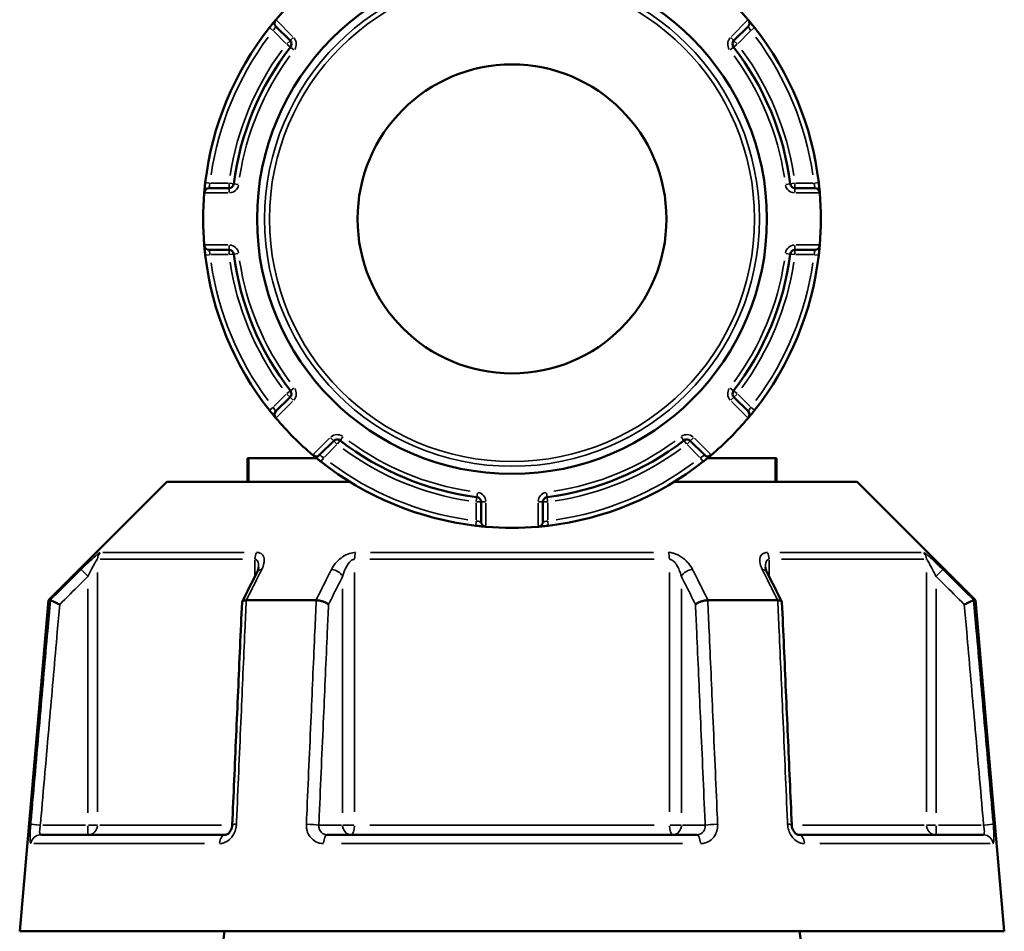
# Model space of a CAD drawing. Header units: millimetres. Extents: x 0 to 926, y 0 to 980.
# Tile 10 of 18: x 658 to 760, y 422 to 516. Entities that reach past the tile are written whole.
import ezdxf

# ---------------------------------------------------------------- set-up
doc = ezdxf.new("R2010")
doc.units = ezdxf.units.MM
doc.layers.add('Visible (ANSI)', color=7, linetype='Continuous', lineweight=50)
doc.layers.add('Visible Narrow (ANSI)', color=7, linetype='Continuous', lineweight=35)

msp = doc.modelspace()

# ---------------------------------------------------------------- linework, layer by layer
at = {"layer": 'Visible (ANSI)'}
for p, q in [((684.378, 515.292), (685.841, 513.829)), ((731.823, 513.829), (733.287, 515.292)), ((679.518, 498.563), (677.448, 498.563)), ((740.216, 498.563), (738.146, 498.563)), ((677.448, 492.163), (679.518, 492.163)), ((738.146, 492.163), (740.216, 492.163)), ((685.841, 476.898), (684.378, 475.434)), ((733.287, 475.434), (731.823, 476.898)), ((688.903, 470.909), (690.367, 472.372)), ((727.298, 472.372), (728.761, 470.909)), ((681.447, 470.568), (681.581, 470.568)), ((681.447, 470.568), (681.447, 468.118)), ((681.581, 470.568), (688.603, 470.568)), ((729.061, 470.568), (736.084, 470.568)), ((736.084, 470.568), (736.218, 470.568)), ((736.218, 468.118), (736.218, 470.568)), ((673.083, 468.118), (660.833, 455.868)), ((673.083, 468.118), (692.048, 468.118)), ((725.617, 468.118), (744.581, 468.118)), ((744.581, 468.118), (756.831, 455.868)), ((705.632, 466.049), (705.632, 463.979)), ((712.032, 463.979), (712.032, 466.049)), ((660.833, 455.868), (657.832, 421.568)), ((660.833, 455.868), (661.014, 455.868)), ((681.319, 455.868), (688.527, 455.868)), ((729.138, 455.868), (736.345, 455.868)), ((756.651, 455.868), (756.831, 455.868)), ((756.831, 455.868), (759.832, 421.568)), ((660.003, 431.568), (679.135, 431.568)), ((689.7, 431.568), (727.964, 431.568)), ((738.53, 431.568), (757.662, 431.568)), ((657.832, 421.568), (759.832, 421.568))]:
    msp.add_line(p, q, dxfattribs=at)
for radius in [26.414, 16]:
    msp.add_circle((708.832, 495.363), radius, dxfattribs=at)
for centre, radius, start, end in [((708.832, 495.363), 32, 130.15991, 139.84009), ((708.832, 495.363), 32, 40.15991, 49.84009), ((708.832, 495.363), 32, 141.74555, 173.25445), ((684.731, 515.646), 0.5, 139.9171, 225), ((732.933, 515.646), 0.5, 315, 40.0829), ((708.832, 495.363), 32, 6.74555, 38.25445), ((708.832, 495.363), 29.047, 142.19378, 172.80622), ((685.488, 513.475), 0.5, 322.19378, 45), ((732.177, 513.475), 0.5, 135, 217.80622), ((708.832, 495.363), 29.047, 7.19378, 37.80622), ((679.518, 499.063), 0.5, 270, 352.80622), ((738.146, 499.063), 0.5, 187.19378, 270), ((708.832, 495.363), 32, 175.15991, 184.84009), ((677.448, 498.063), 0.5, 90, 175.0829), ((740.216, 498.063), 0.5, 4.9171, 90), ((708.832, 495.363), 32, 355.15991, 4.84009), ((677.448, 492.663), 0.5, 184.9171, 270), ((679.518, 491.663), 0.5, 7.19378, 90), ((708.832, 495.363), 29.047, 187.19378, 217.80622), ((708.832, 495.363), 29.047, 322.19378, 352.80622), ((738.146, 491.663), 0.5, 90, 172.80622), ((740.216, 492.663), 0.5, 270, 355.0829), ((708.832, 495.363), 32, 186.74555, 218.25445), ((708.832, 495.363), 32, 321.74555, 353.25445), ((685.488, 477.251), 0.5, 315, 37.80622), ((732.177, 477.251), 0.5, 142.19378, 225), ((684.731, 475.081), 0.5, 135, 220.0829), ((732.933, 475.081), 0.5, 319.9171, 45), ((708.832, 495.363), 32, 220.15991, 229.84009), ((708.832, 495.363), 32, 310.15991, 319.84009), ((690.72, 472.019), 0.5, 52.19378, 135), ((708.832, 495.363), 29.047, 232.19378, 262.80622), ((708.832, 495.363), 29.047, 277.19378, 307.80622), ((726.944, 472.019), 0.5, 45, 127.80622), ((688.55, 471.262), 0.5, 229.9171, 315), ((708.832, 495.363), 32, 231.74555, 263.25445), ((708.832, 495.363), 32, 276.74555, 308.25445), ((729.115, 471.262), 0.5, 225, 310.0829), ((705.132, 466.049), 0.5, 0, 82.80622), ((712.532, 466.049), 0.5, 97.19378, 180), ((706.132, 463.979), 0.5, 180, 265.0829), ((708.832, 495.363), 32, 265.15991, 274.84009), ((711.532, 463.979), 0.5, 274.9171, 0)]:
    msp.add_arc(centre, radius, start, end, dxfattribs=at)
for centre, major_axis, ratio, start_param, end_param in [((6639.914, -11087.714), (198.252, -16295.014), 0.5090017, 3.9187165, 3.9189842), ((-5143.568, -10933.386), (196.526, 16077.194), 0.5090436, 5.5058211, 5.5060925)]:
    msp.add_ellipse(centre, major_axis=major_axis, ratio=ratio, start_param=start_param, end_param=end_param, dxfattribs=at)
for points, knots in [([(684.349, 515.968), (684.349, 515.968), (684.346, 515.965), (684.32, 515.934), (684.255, 515.856), (684.084, 515.649), (683.992, 515.537), (683.832, 515.338), (683.767, 515.257), (683.704, 515.176)], [-0.1575067, -0.1575067, -0.1575067, -0.1575067, -0.14229049, -0.14229049, -0.07905027, -0.07905027, -0.03040395, -0.03040395, 0, 0, 0, 0]), ([(733.961, 515.176), (733.937, 515.206), (733.913, 515.237), (733.777, 515.408), (733.667, 515.543), (733.505, 515.742), (733.445, 515.814), (733.367, 515.907), (733.342, 515.936), (733.32, 515.963), (733.316, 515.968), (733.316, 515.968)], [-0.1575053, -0.1575053, -0.1575053, -0.1575053, -0.14610875, -0.14610875, -0.09260413, -0.09260413, -0.05144674, -0.05144674, -0.01978721, -0.01978721, 0, 0, 0, 0]), ([(677.054, 499.122), (677.049, 499.08), (677.044, 499.037), (677.019, 498.818), (677.001, 498.647), (676.976, 498.395), (676.968, 498.303), (676.957, 498.184), (676.954, 498.146), (676.951, 498.113), (676.95, 498.106), (676.95, 498.106)], [-0.15750537, -0.15750537, -0.15750537, -0.15750537, -0.14489859, -0.14489859, -0.09183714, -0.09183714, -0.05102063, -0.05102063, -0.01962332, -0.01962332, 0, 0, 0, 0]), ([(740.715, 498.106), (740.715, 498.106), (740.708, 498.185), (740.684, 498.444), (740.668, 498.602), (740.638, 498.888), (740.625, 499.005), (740.611, 499.122)], [-0.15750602, -0.15750602, -0.15750602, -0.15750602, -0.09025498, -0.09025498, -0.03471345, -0.03471345, 0, 0, 0, 0]), ([(676.95, 492.62), (676.95, 492.62), (676.957, 492.541), (676.981, 492.282), (676.996, 492.124), (677.027, 491.838), (677.04, 491.721), (677.054, 491.604)], [-0.15750602, -0.15750602, -0.15750602, -0.15750602, -0.09025498, -0.09025498, -0.03471345, -0.03471345, 0, 0, 0, 0]), ([(740.611, 491.604), (740.616, 491.647), (740.621, 491.689), (740.646, 491.909), (740.664, 492.08), (740.689, 492.331), (740.697, 492.424), (740.708, 492.543), (740.711, 492.58), (740.714, 492.614), (740.715, 492.62), (740.715, 492.62)], [-0.15750537, -0.15750537, -0.15750537, -0.15750537, -0.14489859, -0.14489859, -0.09183714, -0.09183714, -0.05102063, -0.05102063, -0.01962332, -0.01962332, 0, 0, 0, 0]), ([(683.704, 475.55), (683.728, 475.52), (683.752, 475.49), (683.887, 475.319), (683.997, 475.183), (684.16, 474.985), (684.22, 474.912), (684.298, 474.819), (684.322, 474.79), (684.344, 474.764), (684.349, 474.759), (684.349, 474.759)], [-0.1575053, -0.1575053, -0.1575053, -0.1575053, -0.14610875, -0.14610875, -0.09260413, -0.09260413, -0.05144674, -0.05144674, -0.01978721, -0.01978721, 0, 0, 0, 0]), ([(733.316, 474.759), (733.316, 474.759), (733.318, 474.762), (733.344, 474.793), (733.41, 474.87), (733.581, 475.077), (733.673, 475.19), (733.833, 475.389), (733.897, 475.469), (733.961, 475.55)], [-0.1575067, -0.1575067, -0.1575067, -0.1575067, -0.14229049, -0.14229049, -0.07905027, -0.07905027, -0.03040395, -0.03040395, 0, 0, 0, 0]), ([(688.228, 470.88), (688.228, 470.88), (688.231, 470.877), (688.262, 470.851), (688.339, 470.785), (688.546, 470.615), (688.659, 470.523), (688.858, 470.363), (688.938, 470.298), (689.019, 470.235)], [-0.1575067, -0.1575067, -0.1575067, -0.1575067, -0.14229049, -0.14229049, -0.07905027, -0.07905027, -0.03040395, -0.03040395, 0, 0, 0, 0]), ([(728.645, 470.235), (728.676, 470.259), (728.706, 470.282), (728.877, 470.418), (729.012, 470.528), (729.211, 470.691), (729.283, 470.751), (729.376, 470.829), (729.406, 470.853), (729.432, 470.875), (729.437, 470.88), (729.437, 470.88)], [-0.1575053, -0.1575053, -0.1575053, -0.1575053, -0.14610875, -0.14610875, -0.09260413, -0.09260413, -0.05144674, -0.05144674, -0.01978721, -0.01978721, 0, 0, 0, 0]), ([(705.074, 463.585), (705.116, 463.58), (705.158, 463.575), (705.378, 463.55), (705.549, 463.532), (705.8, 463.507), (705.893, 463.498), (706.012, 463.488), (706.049, 463.484), (706.083, 463.482), (706.089, 463.481), (706.089, 463.481)], [-0.15750537, -0.15750537, -0.15750537, -0.15750537, -0.14489859, -0.14489859, -0.09183714, -0.09183714, -0.05102063, -0.05102063, -0.01962332, -0.01962332, 0, 0, 0, 0]), ([(711.575, 463.481), (711.575, 463.481), (711.655, 463.488), (711.913, 463.512), (712.071, 463.527), (712.357, 463.558), (712.474, 463.571), (712.591, 463.585)], [-0.15750602, -0.15750602, -0.15750602, -0.15750602, -0.09025498, -0.09025498, -0.03471345, -0.03471345, 0, 0, 0, 0]), ([(682.585, 459.303), (682.585, 459.289), (682.584, 459.268), (682.578, 459.218), (682.573, 459.188), (682.557, 459.122), (682.547, 459.085), (682.521, 459.006), (682.505, 458.964), (682.469, 458.876), (682.447, 458.83), (682.424, 458.783)], [0.20265986, 0.20265986, 0.20265986, 0.20265986, 0.23121109, 0.23121109, 0.25976233, 0.25976233, 0.28831356, 0.28831356, 0.3168648, 0.3168648, 0.34541603, 0.34541603, 0.34541603, 0.34541603]), ([(735.241, 458.783), (735.217, 458.83), (735.196, 458.876), (735.159, 458.964), (735.144, 459.006), (735.118, 459.085), (735.107, 459.122), (735.092, 459.188), (735.087, 459.218), (735.08, 459.268), (735.079, 459.289), (735.079, 459.303)], [0, 0, 0, 0, 0.02855139, 0.02855139, 0.05710278, 0.05710278, 0.08565416, 0.08565416, 0.11420555, 0.11420555, 0.14275694, 0.14275694, 0.14275694, 0.14275694]), ([(661.977, 455.418), (661.975, 455.419), (661.974, 455.42), (661.854, 455.476), (661.736, 455.531), (661.515, 455.634), (661.413, 455.682), (661.237, 455.765), (661.163, 455.799), (661.058, 455.848), (661.026, 455.863), (661.016, 455.868)], [-0.15371258, -0.15371258, -0.15371258, -0.15371258, -0.15323729, -0.15323729, -0.11409168, -0.11409168, -0.07545593, -0.07545593, -0.03695789, -0.03695789, 0, 0, 0, 0]), ([(680.863, 455.645), (680.795, 454.109), (680.728, 452.574), (680.593, 449.503), (680.526, 447.967), (680.391, 444.896), (680.323, 443.361), (680.189, 440.29), (680.121, 438.754), (679.986, 435.683), (679.919, 434.148), (679.852, 432.612)], [0.585191, 0.585191, 0.585191, 0.585191, 1.0476138, 1.0476138, 1.5100365, 1.5100365, 1.9724593, 1.9724593, 2.4348821, 2.4348821, 2.8973048, 2.8973048, 2.8973048, 2.8973048]), ([(681.298, 455.868), (681.197, 455.863), (681.11, 455.848), (680.969, 455.799), (680.918, 455.765), (680.873, 455.699), (680.864, 455.673), (680.863, 455.645)], [-0.153595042, -0.153595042, -0.153595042, -0.153595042, -0.116550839, -0.116550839, -0.077962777, -0.077962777, -0.055255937, -0.055255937, -0.055255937, -0.055255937]), ([(689.821, 455.418), (689.82, 455.419), (689.82, 455.42), (689.759, 455.476), (689.68, 455.531), (689.492, 455.634), (689.384, 455.682), (689.151, 455.765), (689.026, 455.799), (688.78, 455.848), (688.662, 455.863), (688.55, 455.868)], [-0.15371258, -0.15371258, -0.15371258, -0.15371258, -0.15323743, -0.15323743, -0.11409174, -0.11409174, -0.0754562, -0.0754562, -0.03695796, -0.03695796, 0, 0, 0, 0]), ([(729.114, 455.868), (729.003, 455.863), (728.884, 455.848), (728.638, 455.799), (728.514, 455.765), (728.28, 455.682), (728.172, 455.634), (727.984, 455.531), (727.905, 455.476), (727.845, 455.42), (727.844, 455.419), (727.843, 455.418)], [-0.15359506, -0.15359506, -0.15359506, -0.15359506, -0.11655085, -0.11655085, -0.07796276, -0.07796276, -0.03923705, -0.03923705, 0, 0, 0.00047625, 0.00047625, 0.00047625, 0.00047625]), ([(736.802, 455.645), (736.801, 455.673), (736.792, 455.699), (736.746, 455.765), (736.695, 455.799), (736.554, 455.848), (736.467, 455.863), (736.366, 455.868)], [-0.098110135, -0.098110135, -0.098110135, -0.098110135, -0.075456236, -0.075456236, -0.036957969, -0.036957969, 0, 0, 0, 0]), ([(737.813, 432.612), (737.746, 434.148), (737.678, 435.683), (737.543, 438.754), (737.476, 440.29), (737.341, 443.361), (737.274, 444.896), (737.139, 447.967), (737.072, 449.503), (736.937, 452.574), (736.869, 454.109), (736.802, 455.645)], [1.2046153, 1.2046153, 1.2046153, 1.2046153, 1.6670381, 1.6670381, 2.1294609, 2.1294609, 2.5918836, 2.5918836, 3.0543064, 3.0543064, 3.5167292, 3.5167292, 3.5167292, 3.5167292]), ([(755.688, 455.418), (755.689, 455.419), (755.691, 455.42), (755.811, 455.476), (755.929, 455.531), (756.149, 455.634), (756.251, 455.682), (756.428, 455.765), (756.501, 455.799), (756.606, 455.848), (756.638, 455.863), (756.649, 455.868)], [-0.0004764, -0.0004764, -0.0004764, -0.0004764, 0, 0, 0.03923697, 0.03923697, 0.07796289, 0.07796289, 0.11655078, 0.11655078, 0.15359492, 0.15359492, 0.15359492, 0.15359492]), ([(679.852, 432.612), (679.847, 432.513), (679.832, 432.413), (679.783, 432.222), (679.749, 432.131), (679.668, 431.966), (679.62, 431.893), (679.519, 431.768), (679.465, 431.717), (679.358, 431.636), (679.306, 431.609), (679.211, 431.574), (679.17, 431.568), (679.135, 431.568)], [0, 0, 0, 0, 0.05067005, 0.05067005, 0.10084685, 0.10084685, 0.1507669, 0.1507669, 0.20138762, 0.20138762, 0.25586434, 0.25586434, 0.31481094, 0.31481094, 0.31481094, 0.31481094]), ([(738.53, 431.568), (738.492, 431.568), (738.448, 431.575), (738.34, 431.617), (738.277, 431.653), (738.158, 431.756), (738.102, 431.816), (738.002, 431.958), (737.957, 432.038), (737.885, 432.212), (737.856, 432.306), (737.824, 432.472), (737.816, 432.542), (737.813, 432.612)], [0, 0, 0, 0, 0.06296271, 0.06296271, 0.12592542, 0.12592542, 0.17893056, 0.17893056, 0.22915943, 0.22915943, 0.27910739, 0.27910739, 0.31481354, 0.31481354, 0.31481354, 0.31481354]), ([(658.386, 229.704), (658.572, 231.422), (658.959, 235.011), (660.078, 245.393), (660.8, 252.095), (662.578, 268.594), (663.656, 278.595), (665.81, 298.594), (666.861, 308.359), (667.928, 318.27), (668.461, 323.225), (668.998, 328.216), (670.068, 338.157), (670.6, 343.107), (671.649, 352.853), (672.164, 357.648), (673.167, 366.976), (673.655, 371.509), (674.52, 379.554), (674.903, 383.118), (675.634, 389.923), (675.982, 393.163), (676.867, 401.402), (677.366, 406.042), (678.056, 412.468), (678.292, 414.665), (678.707, 418.524), (678.885, 420.187), (679.033, 421.568)], [0.1552894, 0.1552894, 0.1552894, 0.1552894, 0.4932909, 0.4932909, 0.8222265, 0.8222265, 1.1776884, 1.1776884, 1.4793915, 1.4793915, 1.4793915, 1.6302431, 1.6302431, 1.7810947, 1.7810947, 1.9319463, 1.9319463, 2.0827979, 2.0827979, 2.2110217, 2.2110217, 2.3392456, 2.3392456, 2.5572261, 2.5572261, 2.6909677, 2.6909677, 2.8247092, 2.8247092, 2.8247092, 2.8247092]), ([(738.631, 421.568), (739.031, 417.845), (739.653, 412.054), (741.188, 397.762), (742.07, 389.56), (744.12, 370.485), (745.306, 359.449), (747.588, 338.234), (748.67, 328.18), (749.737, 318.27), (750.27, 313.314), (750.8, 308.395), (751.839, 298.739), (752.349, 294.003), (753.338, 284.822), (753.817, 280.376), (754.733, 271.876), (755.169, 267.821), (755.93, 260.766), (756.26, 257.699), (756.878, 251.963), (757.166, 249.294), (757.879, 242.683), (758.259, 239.161), (758.745, 234.647), (758.901, 233.203), (759.132, 231.059), (759.216, 230.278), (759.278, 229.704)], [-2.8247092, -2.8247092, -2.8247092, -2.8247092, -2.4640883, -2.4640883, -2.136153, -2.136153, -1.7810947, -1.7810947, -1.4793915, -1.4793915, -1.4793915, -1.32854, -1.32854, -1.1776884, -1.1776884, -1.0268368, -1.0268368, -0.8759852, -0.8759852, -0.7477614, -0.7477614, -0.6195375, -0.6195375, -0.401557, -0.401557, -0.2681539, -0.2681539, -0.1552894, -0.1552894, -0.1552894, -0.1552894])]:
    msp.add_open_spline(points, degree=3, knots=knots, dxfattribs=at)
for points in [[(684.376, 516.001), (684.367, 515.99), (684.358, 515.979), (684.349, 515.968)], [(733.316, 515.968), (733.307, 515.979), (733.297, 515.99), (733.288, 516.001)], [(676.95, 498.106), (676.949, 498.092), (676.948, 498.077), (676.946, 498.063)], [(740.718, 498.063), (740.717, 498.077), (740.716, 498.092), (740.715, 498.106)], [(676.946, 492.663), (676.948, 492.649), (676.949, 492.635), (676.95, 492.62)], [(740.715, 492.62), (740.716, 492.635), (740.717, 492.649), (740.718, 492.663)], [(684.349, 474.759), (684.358, 474.747), (684.367, 474.737), (684.376, 474.726)], [(733.288, 474.726), (733.297, 474.737), (733.307, 474.747), (733.316, 474.759)], [(688.195, 470.907), (688.206, 470.898), (688.217, 470.889), (688.228, 470.88)], [(729.437, 470.88), (729.448, 470.889), (729.459, 470.898), (729.47, 470.907)], [(706.089, 463.481), (706.104, 463.48), (706.118, 463.479), (706.132, 463.477)], [(711.532, 463.477), (711.546, 463.479), (711.561, 463.48), (711.575, 463.481)], [(661.014, 455.868), (661.015, 455.868), (661.015, 455.868), (661.016, 455.868)], [(681.298, 455.868), (681.305, 455.868), (681.312, 455.868), (681.319, 455.868)], [(688.527, 455.868), (688.535, 455.868), (688.542, 455.868), (688.55, 455.868)], [(729.114, 455.868), (729.122, 455.868), (729.13, 455.868), (729.138, 455.868)], [(736.345, 455.868), (736.352, 455.868), (736.359, 455.868), (736.366, 455.868)], [(756.649, 455.868), (756.649, 455.868), (756.65, 455.868), (756.651, 455.868)]]:
    msp.add_open_spline(points, degree=3, dxfattribs=at)
at = {"layer": 'Visible Narrow (ANSI)'}
for p, q in [((683.705, 515.175), (684.066, 514.891)), ((686.104, 514.273), (684.467, 515.91)), ((733.197, 515.91), (731.561, 514.273)), ((733.599, 514.891), (733.96, 515.175)), ((684.166, 514.797), (685.418, 513.545)), ((686.167, 514.154), (685.842, 513.83)), ((731.822, 513.83), (731.497, 514.154)), ((732.246, 513.545), (733.499, 514.797)), ((685.84, 513.828), (685.516, 513.503)), ((685.519, 513.451), (685.882, 513.17)), ((685.884, 513.168), (686.247, 512.886)), ((731.418, 512.886), (731.781, 513.168)), ((731.783, 513.17), (732.146, 513.451)), ((732.149, 513.503), (731.824, 513.828)), ((677.511, 499.068), (677.055, 499.122)), ((679.42, 499.063), (677.649, 499.063)), ((679.518, 499.024), (679.518, 498.565)), ((680.013, 499.001), (679.557, 499.058)), ((680.471, 498.943), (680.016, 499)), ((737.649, 499), (737.193, 498.943)), ((738.107, 499.058), (737.652, 499.001)), ((738.146, 498.565), (738.146, 499.024)), ((740.016, 499.063), (738.245, 499.063)), ((740.609, 499.122), (740.153, 499.068)), ((677.075, 498.063), (679.39, 498.063)), ((679.518, 498.562), (679.518, 498.102)), ((738.146, 498.102), (738.146, 498.562)), ((738.275, 498.063), (740.59, 498.063)), ((679.39, 492.663), (677.075, 492.663)), ((740.59, 492.663), (738.275, 492.663)), ((677.055, 491.605), (677.511, 491.659)), ((677.649, 491.663), (679.42, 491.663)), ((679.518, 492.624), (679.518, 492.165)), ((679.518, 492.162), (679.518, 491.702)), ((679.557, 491.668), (680.013, 491.726)), ((680.016, 491.726), (680.471, 491.784)), ((737.193, 491.784), (737.649, 491.726)), ((737.652, 491.726), (738.107, 491.668)), ((738.146, 492.165), (738.146, 492.624)), ((738.146, 491.702), (738.146, 492.162)), ((738.245, 491.663), (740.016, 491.663)), ((740.153, 491.659), (740.609, 491.605)), ((685.882, 477.557), (685.519, 477.275)), ((686.247, 477.84), (685.884, 477.559)), ((731.781, 477.559), (731.418, 477.84)), ((732.146, 477.275), (731.783, 477.557)), ((685.418, 477.182), (684.166, 475.929)), ((684.467, 474.817), (686.104, 476.453)), ((685.516, 477.224), (685.84, 476.899)), ((685.842, 476.897), (686.167, 476.572)), ((731.497, 476.572), (731.822, 476.897)), ((731.561, 476.453), (733.197, 474.817)), ((731.824, 476.899), (732.149, 477.224)), ((733.499, 475.929), (732.246, 477.182)), ((684.066, 475.836), (683.705, 475.551)), ((733.96, 475.551), (733.599, 475.836)), ((689.922, 472.635), (688.286, 470.998)), ((690.041, 472.698), (690.366, 472.373)), ((690.368, 472.371), (690.693, 472.046)), ((690.744, 472.05), (691.026, 472.413)), ((691.028, 472.415), (691.309, 472.778)), ((726.355, 472.778), (726.637, 472.415)), ((726.639, 472.413), (726.92, 472.05)), ((726.972, 472.046), (727.297, 472.371)), ((727.299, 472.373), (727.624, 472.698)), ((729.379, 470.998), (727.742, 472.635)), ((689.398, 470.697), (690.651, 471.949)), ((727.014, 471.949), (728.266, 470.697)), ((681.581, 468.241), (681.581, 470.446)), ((689.02, 470.236), (689.305, 470.596)), ((728.36, 470.596), (728.644, 470.236)), ((736.084, 470.446), (736.084, 468.241)), ((705.195, 466.544), (705.137, 466.088)), ((705.253, 467.002), (705.195, 466.547)), ((712.469, 466.547), (712.412, 467.002)), ((712.527, 466.088), (712.47, 466.544)), ((705.132, 465.951), (705.132, 464.18)), ((705.172, 466.049), (705.631, 466.049)), ((705.634, 466.049), (706.093, 466.049)), ((706.132, 463.606), (706.132, 465.921)), ((711.532, 465.921), (711.532, 463.606)), ((711.572, 466.049), (712.031, 466.049)), ((712.034, 466.049), (712.493, 466.049)), ((712.532, 464.18), (712.532, 465.951)), ((705.128, 464.042), (705.074, 463.586)), ((712.591, 463.586), (712.537, 464.042)), ((680.901, 460.103), (666.156, 460.103)), ((666.444, 460.81), (681.09, 460.81)), ((723.577, 460.103), (694.088, 460.103)), ((694.187, 460.81), (723.477, 460.81)), ((736.575, 460.81), (751.22, 460.81)), ((751.508, 460.103), (736.764, 460.103)), ((664.205, 459.035), (664.851, 458.387)), ((682.2, 460.015), (682.2, 458.425)), ((735.465, 458.425), (735.465, 460.015)), ((752.814, 458.387), (753.459, 459.035)), ((665.894, 433.945), (665.894, 458.726)), ((692.527, 433.945), (692.527, 458.726)), ((725.138, 458.726), (725.138, 433.945)), ((751.77, 458.726), (751.77, 433.945)), ((664.904, 457.045), (664.904, 433.856)), ((691.285, 457.045), (691.285, 433.856)), ((726.38, 433.856), (726.38, 457.045)), ((752.761, 433.856), (752.761, 457.045)), ((659.896, 432.575), (658.986, 432.655)), ((664.657, 432.568), (660.217, 432.568)), ((664.904, 432.49), (664.904, 431.571)), ((665.882, 432.568), (664.975, 432.568)), ((666.129, 432.568), (678.738, 432.568)), ((691.161, 432.568), (688.941, 432.568)), ((692.46, 432.568), (691.323, 432.568)), ((694.088, 432.568), (723.577, 432.568)), ((726.342, 432.568), (725.205, 432.568)), ((728.723, 432.568), (726.503, 432.568)), ((738.927, 432.568), (751.535, 432.568)), ((752.689, 432.568), (751.783, 432.568)), ((752.761, 431.571), (752.761, 432.49)), ((757.448, 432.568), (753.007, 432.568)), ((758.678, 432.655), (757.768, 432.575)), ((676.96, 430.655), (659.303, 430.655)), ((726.489, 430.655), (691.175, 430.655)), ((758.362, 430.655), (740.705, 430.655))]:
    msp.add_line(p, q, dxfattribs=at)
for radius in [25.625, 25.126]:
    msp.add_circle((708.832, 495.363), radius, dxfattribs=at)
for centre, radius, start, end in [((708.832, 495.363), 31.5, 143.321, 171.679), ((685.488, 513.475), 1, 326.33409, 40.85969), ((732.177, 513.475), 1, 139.14031, 213.66591), ((708.832, 495.363), 31.5, 8.321, 36.679), ((708.832, 495.363), 29.547, 143.72441, 171.27559), ((708.832, 495.363), 28.547, 143.72441, 171.27559), ((708.832, 495.363), 28.547, 8.72441, 36.27559), ((708.832, 495.363), 29.547, 8.72441, 36.27559), ((679.518, 499.063), 1, 274.14031, 348.66591), ((738.146, 499.063), 1, 191.33409, 265.85969), ((679.518, 491.663), 1, 11.33409, 85.85969), ((738.146, 491.663), 1, 94.14031, 168.66591), ((708.832, 495.363), 31.5, 188.321, 216.679), ((708.832, 495.363), 29.547, 188.72441, 216.27559), ((708.832, 495.363), 28.547, 188.72441, 216.27559), ((708.832, 495.363), 28.547, 323.72441, 351.27559), ((708.832, 495.363), 29.547, 323.72441, 351.27559), ((708.832, 495.363), 31.5, 323.321, 351.679), ((685.488, 477.251), 1, 319.14031, 33.66591), ((732.177, 477.251), 1, 146.33409, 220.85969), ((690.72, 472.019), 1, 56.33409, 130.85969), ((708.832, 495.363), 28.547, 233.72441, 261.27559), ((708.832, 495.363), 28.547, 278.72441, 306.27559), ((726.944, 472.019), 1, 49.14031, 123.66591), ((708.832, 495.363), 29.547, 233.72441, 261.27559), ((708.832, 495.363), 29.547, 278.72441, 306.27559), ((708.832, 495.363), 31.5, 233.321, 261.679), ((708.832, 495.363), 31.5, 278.321, 306.679), ((705.132, 466.049), 1, 4.14031, 78.66591), ((712.532, 466.049), 1, 101.33409, 175.85969)]:
    msp.add_arc(centre, radius, start, end, dxfattribs=at)
for centre, major_axis, ratio, start_param, end_param in [((666.885, 460.103), (0, -1), 0.9904959, 3.9662607, 4.6731191), ((682.814, 460.103), (0, 1), 0.6143631, 0.8246681, 1.5315264), ((692.903, 460.103), (0, -1), 0.3761328, 3.9662607, 4.6731191), ((724.762, 460.103), (0, 1), 0.3761328, 4.7516589, 5.4585172), ((734.851, 460.103), (0, -1), 0.6143631, 1.6100662, 2.3169246), ((750.78, 460.103), (0, 1), 0.9904959, 4.7516589, 5.4585172), ((683.317, 458.334), (-0.894, 0.449), 0.6136988, 5.5048942, 6.2422226), ((690.419, 458.334), (-0.894, 0.449), 0.6136988, 3.9026286, 5.2571626), ((727.246, 458.334), (-0.894, -0.449), 0.6136988, 4.1676154, 5.5221494), ((734.347, 458.334), (0.894, 0.449), 0.6136988, 0.0409627, 0.7782911), ((664.904, 432.568), (0, -1), 0.9904959, 0.0785398, 1.4922565), ((680.851, 432.568), (-0.999, 0.044), 0.0757423, 5.369153, 6.2350783), ((687.952, 432.568), (0.999, -0.044), 0.0757423, 0.5996329, 1.9382948), ((692.151, 432.568), (0, -1), 0.8660254, 4.7909288, 6.2046455), ((692.151, 432.568), (0, -1), 0.3761328, 0.0785398, 1.4922565), ((725.514, 432.568), (0, -1), 0.3761328, 4.7909288, 6.2046455), ((725.514, 432.568), (0, -1), 0.8660254, 0.0785398, 1.4922565), ((729.713, 432.568), (0.999, 0.044), 0.0757423, 1.2032978, 2.5419597), ((736.814, 432.568), (0.999, 0.044), 0.0757423, 0.048107, 0.9140323), ((752.761, 432.568), (0, -1), 0.9904959, 4.7909288, 6.2046455), ((660.003, 430.568), (0, 1), 0.992287, 0.0741765, 1.4093534), ((679.135, 430.568), (0, 1), 0.6034974, 0.0741765, 1.4093534), ((689.7, 430.568), (0, 1), 0.3887896, 0.0741765, 1.4093534), ((727.964, 430.568), (0, 1), 0.3887896, 4.8738319, 6.2090088), ((738.53, 430.568), (0, 1), 0.6034974, 4.8738319, 6.2090088), ((757.662, 430.568), (0, 1), 0.992287, 4.8738319, 6.2090088)]:
    msp.add_ellipse(centre, major_axis=major_axis, ratio=ratio, start_param=start_param, end_param=end_param, dxfattribs=at)
for points, knots in [([(684.096, 514.867), (684.123, 514.911), (684.151, 514.954), (684.22, 515.062), (684.26, 515.122), (684.336, 515.233), (684.365, 515.274), (684.377, 515.291), (684.378, 515.292), (684.378, 515.292)], [0, 0, 0, 0, 0.03040395, 0.03040395, 0.07905027, 0.07905027, 0.14229049, 0.14229049, 0.1575067, 0.1575067, 0.1575067, 0.1575067]), ([(733.287, 515.292), (733.287, 515.292), (733.289, 515.29), (733.299, 515.276), (733.31, 515.26), (733.344, 515.21), (733.371, 515.172), (733.442, 515.065), (733.49, 514.992), (733.548, 514.9), (733.558, 514.883), (733.568, 514.867)], [0, 0, 0, 0, 0.01978721, 0.01978721, 0.05144674, 0.05144674, 0.09260413, 0.09260413, 0.14610875, 0.14610875, 0.1575053, 0.1575053, 0.1575053, 0.1575053]), ([(677.448, 498.563), (677.448, 498.563), (677.449, 498.566), (677.452, 498.583), (677.455, 498.601), (677.465, 498.66), (677.474, 498.705), (677.498, 498.829), (677.516, 498.914), (677.541, 499.021), (677.545, 499.042), (677.55, 499.063)], [0, 0, 0, 0, 0.01962332, 0.01962332, 0.05102063, 0.05102063, 0.09183714, 0.09183714, 0.14489859, 0.14489859, 0.15750537, 0.15750537, 0.15750537, 0.15750537]), ([(740.114, 499.063), (740.128, 499.006), (740.141, 498.948), (740.171, 498.807), (740.186, 498.73), (740.21, 498.602), (740.216, 498.563), (740.216, 498.563)], [0, 0, 0, 0, 0.03471345, 0.03471345, 0.09025498, 0.09025498, 0.15750602, 0.15750602, 0.15750602, 0.15750602]), ([(677.55, 491.663), (677.537, 491.721), (677.524, 491.778), (677.494, 491.919), (677.478, 491.997), (677.455, 492.124), (677.448, 492.163), (677.448, 492.163)], [0, 0, 0, 0, 0.03471345, 0.03471345, 0.09025498, 0.09025498, 0.15750602, 0.15750602, 0.15750602, 0.15750602]), ([(740.216, 492.163), (740.216, 492.163), (740.216, 492.16), (740.213, 492.143), (740.21, 492.125), (740.199, 492.066), (740.191, 492.021), (740.166, 491.897), (740.149, 491.813), (740.124, 491.705), (740.119, 491.684), (740.114, 491.663)], [0, 0, 0, 0, 0.01962332, 0.01962332, 0.05102063, 0.05102063, 0.09183714, 0.09183714, 0.14489859, 0.14489859, 0.15750537, 0.15750537, 0.15750537, 0.15750537]), ([(684.378, 475.434), (684.378, 475.434), (684.376, 475.437), (684.366, 475.451), (684.355, 475.466), (684.32, 475.516), (684.294, 475.555), (684.223, 475.661), (684.175, 475.734), (684.117, 475.827), (684.107, 475.843), (684.096, 475.86)], [0, 0, 0, 0, 0.01978721, 0.01978721, 0.05144674, 0.05144674, 0.09260413, 0.09260413, 0.14610875, 0.14610875, 0.1575053, 0.1575053, 0.1575053, 0.1575053]), ([(733.568, 475.86), (733.541, 475.816), (733.514, 475.772), (733.444, 475.664), (733.404, 475.604), (733.329, 475.493), (733.3, 475.452), (733.288, 475.436), (733.287, 475.434), (733.287, 475.434)], [0, 0, 0, 0, 0.03040395, 0.03040395, 0.07905027, 0.07905027, 0.14229049, 0.14229049, 0.1575067, 0.1575067, 0.1575067, 0.1575067]), ([(689.329, 470.627), (689.285, 470.654), (689.241, 470.682), (689.134, 470.751), (689.073, 470.791), (688.963, 470.867), (688.921, 470.896), (688.905, 470.907), (688.903, 470.909), (688.903, 470.909)], [0, 0, 0, 0, 0.03040395, 0.03040395, 0.07905027, 0.07905027, 0.14229049, 0.14229049, 0.1575067, 0.1575067, 0.1575067, 0.1575067]), ([(728.761, 470.909), (728.761, 470.909), (728.759, 470.907), (728.745, 470.897), (728.729, 470.886), (728.679, 470.851), (728.641, 470.825), (728.534, 470.754), (728.461, 470.706), (728.369, 470.648), (728.352, 470.637), (728.336, 470.627)], [0, 0, 0, 0, 0.01978721, 0.01978721, 0.05144674, 0.05144674, 0.09260413, 0.09260413, 0.14610875, 0.14610875, 0.1575053, 0.1575053, 0.1575053, 0.1575053]), ([(705.632, 463.979), (705.632, 463.979), (705.629, 463.98), (705.612, 463.983), (705.594, 463.986), (705.535, 463.996), (705.49, 464.005), (705.366, 464.029), (705.282, 464.047), (705.174, 464.071), (705.153, 464.076), (705.132, 464.081)], [0, 0, 0, 0, 0.01962332, 0.01962332, 0.05102063, 0.05102063, 0.09183714, 0.09183714, 0.14489859, 0.14489859, 0.15750537, 0.15750537, 0.15750537, 0.15750537]), ([(712.532, 464.081), (712.475, 464.068), (712.417, 464.055), (712.277, 464.025), (712.199, 464.009), (712.071, 463.986), (712.032, 463.979), (712.032, 463.979)], [0, 0, 0, 0, 0.03471345, 0.03471345, 0.09025498, 0.09025498, 0.15750602, 0.15750602, 0.15750602, 0.15750602]), ([(666.184, 460.81), (666.152, 460.81), (666.079, 460.767), (665.748, 460.517), (665.392, 460.193), (664.758, 459.591), (664.477, 459.317), (664.2, 459.041)], [-0.34541645, -0.34541645, -0.34541645, -0.34541645, -0.27620858, -0.27620858, -0.11734182, -0.11734182, 0, 0, 0, 0]), ([(664.904, 458.334), (665.042, 458.61), (665.183, 458.884), (665.5, 459.486), (665.677, 459.81), (665.842, 460.06), (665.878, 460.103), (665.894, 460.103)], [0, 0, 0, 0, 0.11734182, 0.11734182, 0.27620858, 0.27620858, 0.34541645, 0.34541645, 0.34541645, 0.34541645]), ([(682.2, 460.103), (682.234, 460.103), (682.266, 460.097), (682.344, 460.067), (682.386, 460.035), (682.47, 459.931), (682.507, 459.851), (682.556, 459.674), (682.571, 459.578), (682.583, 459.42), (682.585, 459.362), (682.585, 459.303)], [0, 0, 0, 0, 0.02585168, 0.02585168, 0.06721438, 0.06721438, 0.12288915, 0.12288915, 0.17445287, 0.17445287, 0.20265986, 0.20265986, 0.20265986, 0.20265986]), ([(682.908, 459.041), (683.019, 459.262), (683.099, 459.482), (683.174, 459.864), (683.182, 460.031), (683.141, 460.285), (683.109, 460.381), (683.006, 460.558), (682.931, 460.638), (682.76, 460.742), (682.674, 460.774), (682.514, 460.804), (682.449, 460.81), (682.38, 460.81)], [-0.34541603, -0.34541603, -0.34541603, -0.34541603, -0.25141662, -0.25141662, -0.17445287, -0.17445287, -0.12288915, -0.12288915, -0.06721438, -0.06721438, -0.02585168, -0.02585168, 0, 0, 0, 0]), ([(692.637, 460.81), (692.435, 460.81), (692.221, 460.773), (691.489, 460.538), (691.035, 460.204), (690.453, 459.591), (690.263, 459.317), (690.124, 459.041)], [-0.34541684, -0.34541684, -0.34541684, -0.34541684, -0.28109054, -0.28109054, -0.11734182, -0.11734182, 0, 0, 0, 0]), ([(691.285, 458.334), (691.354, 458.61), (691.449, 458.884), (691.737, 459.497), (691.961, 459.831), (692.322, 460.066), (692.428, 460.103), (692.527, 460.103)], [0, 0, 0, 0, 0.11734182, 0.11734182, 0.28109054, 0.28109054, 0.34541684, 0.34541684, 0.34541684, 0.34541684]), ([(727.541, 459.041), (727.43, 459.262), (727.285, 459.482), (726.961, 459.865), (726.793, 460.031), (726.474, 460.285), (726.336, 460.381), (726.028, 460.558), (725.856, 460.638), (725.546, 460.742), (725.41, 460.774), (725.192, 460.804), (725.109, 460.81), (725.027, 460.81)], [-0.345416, -0.345416, -0.345416, -0.345416, -0.25131567, -0.25131567, -0.17440412, -0.17440412, -0.12292214, -0.12292214, -0.06721438, -0.06721438, -0.02585168, -0.02585168, 0, 0, 0, 0]), ([(725.138, 460.103), (725.178, 460.103), (725.219, 460.097), (725.326, 460.067), (725.393, 460.035), (725.546, 459.931), (725.631, 459.851), (725.783, 459.674), (725.851, 459.578), (726.009, 459.324), (726.092, 459.158), (726.252, 458.775), (726.324, 458.555), (726.38, 458.334)], [0, 0, 0, 0, 0.02585168, 0.02585168, 0.06721438, 0.06721438, 0.12292214, 0.12292214, 0.17440412, 0.17440412, 0.25131567, 0.25131567, 0.345416, 0.345416, 0.345416, 0.345416]), ([(735.285, 460.81), (735.118, 460.81), (734.971, 460.775), (734.552, 460.545), (734.463, 460.208), (734.528, 459.591), (734.618, 459.317), (734.756, 459.041)], [-0.34541683, -0.34541683, -0.34541683, -0.34541683, -0.28278882, -0.28278882, -0.11734182, -0.11734182, 0, 0, 0, 0]), ([(735.079, 459.304), (735.079, 459.6), (735.129, 459.864), (735.311, 460.068), (735.383, 460.103), (735.465, 460.103)], [0.14275694, 0.14275694, 0.14275694, 0.14275694, 0.28278882, 0.28278882, 0.34541683, 0.34541683, 0.34541683, 0.34541683]), ([(753.465, 459.041), (753.241, 459.263), (753.016, 459.484), (752.617, 459.868), (752.441, 460.033), (752.165, 460.286), (752.059, 460.381), (751.855, 460.558), (751.757, 460.638), (751.618, 460.742), (751.569, 460.774), (751.51, 460.804), (751.492, 460.81), (751.48, 460.81)], [-0.34541583, -0.34541583, -0.34541583, -0.34541583, -0.25081718, -0.25081718, -0.17415567, -0.17415567, -0.12305037, -0.12305037, -0.06721438, -0.06721438, -0.02585168, -0.02585168, 0, 0, 0, 0]), ([(751.77, 460.103), (751.776, 460.103), (751.785, 460.097), (751.814, 460.067), (751.839, 460.035), (751.908, 459.931), (751.956, 459.851), (752.059, 459.674), (752.112, 459.579), (752.249, 459.326), (752.337, 459.16), (752.536, 458.777), (752.649, 458.556), (752.761, 458.334)], [0, 0, 0, 0, 0.02585168, 0.02585168, 0.06721438, 0.06721438, 0.12305037, 0.12305037, 0.17415567, 0.17415567, 0.25081718, 0.25081718, 0.34541583, 0.34541583, 0.34541583, 0.34541583]), ([(664.2, 459.041), (663.939, 458.781), (663.678, 458.521), (663.417, 458.262), (662.616, 457.464), (661.815, 456.666), (661.014, 455.868)], [-0.97913562, -0.97913562, -0.97913562, -0.97913562, -0.86870447, -0.86870447, -0.86870447, -0.52954924, -0.52954924, -0.52954924, -0.52954924]), ([(681.319, 455.868), (681.719, 456.666), (682.118, 457.464), (682.518, 458.261), (682.648, 458.521), (682.778, 458.781), (682.908, 459.041)], [-1.97914638, -1.97914638, -1.97914638, -1.97914638, -1.64002566, -1.64002566, -1.64002566, -1.52956, -1.52956, -1.52956, -1.52956]), ([(690.124, 459.041), (689.993, 458.781), (689.862, 458.521), (689.731, 458.262), (689.33, 457.464), (688.928, 456.666), (688.527, 455.868)], [-2.9717419, -2.9717419, -2.9717419, -2.9717419, -2.86130766, -2.86130766, -2.86130766, -2.52215552, -2.52215552, -2.52215552, -2.52215552]), ([(729.138, 455.868), (728.736, 456.666), (728.335, 457.464), (727.933, 458.262), (727.803, 458.521), (727.672, 458.781), (727.541, 459.041)], [-1.97914638, -1.97914638, -1.97914638, -1.97914638, -1.63999425, -1.63999425, -1.63999425, -1.52956, -1.52956, -1.52956, -1.52956]), ([(734.756, 459.041), (734.886, 458.781), (735.016, 458.522), (735.146, 458.262), (735.546, 457.464), (735.946, 456.666), (736.345, 455.868)], [-3.24885411, -3.24885411, -3.24885411, -3.24885411, -3.13846006, -3.13846006, -3.13846006, -2.79926773, -2.79926773, -2.79926773, -2.79926773]), ([(756.651, 455.868), (755.85, 456.666), (755.048, 457.464), (754.247, 458.262), (753.986, 458.522), (753.726, 458.781), (753.465, 459.041)], [-1.97914638, -1.97914638, -1.97914638, -1.97914638, -1.63991954, -1.63991954, -1.63991954, -1.52956, -1.52956, -1.52956, -1.52956]), ([(661.977, 455.418), (662.691, 456.131), (663.406, 456.843), (664.121, 457.555), (664.382, 457.814), (664.643, 458.074), (664.904, 458.334)], [0.56601548, 0.56601548, 0.56601548, 0.56601548, 0.86870447, 0.86870447, 0.86870447, 0.97913562, 0.97913562, 0.97913562, 0.97913562]), ([(689.821, 455.418), (690.179, 456.131), (690.536, 456.843), (690.893, 457.555), (691.024, 457.814), (691.154, 458.074), (691.285, 458.334)], [2.55862177, 2.55862177, 2.55862177, 2.55862177, 2.86130766, 2.86130766, 2.86130766, 2.9717419, 2.9717419, 2.9717419, 2.9717419]), ([(726.38, 458.334), (726.51, 458.074), (726.641, 457.814), (726.771, 457.555), (727.129, 456.843), (727.486, 456.131), (727.843, 455.418)], [1.52956, 1.52956, 1.52956, 1.52956, 1.63999425, 1.63999425, 1.63999425, 1.94268014, 1.94268014, 1.94268014, 1.94268014]), ([(752.761, 458.334), (753.021, 458.074), (753.282, 457.815), (753.543, 457.555), (754.258, 456.843), (754.973, 456.131), (755.688, 455.418)], [1.52956, 1.52956, 1.52956, 1.52956, 1.63991954, 1.63991954, 1.63991954, 1.94268014, 1.94268014, 1.94268014, 1.94268014]), ([(661.016, 455.868), (660.923, 454.807), (660.83, 453.746), (660.478, 449.74), (660.219, 446.796), (659.961, 443.851), (659.661, 440.439), (659.361, 437.027), (659.034, 433.295), (659.006, 432.975), (658.977, 432.655)], [-3.5347812, -3.5347812, -3.5347812, -3.5347812, -3.215225, -3.215225, -2.3285299, -2.3285299, -2.3285299, -1.3008619, -1.3008619, -1.2046153, -1.2046153, -1.2046153, -1.2046153]), ([(659.97, 432.568), (659.998, 432.888), (660.026, 433.207), (660.354, 436.939), (660.654, 440.352), (660.953, 443.764), (661.212, 446.709), (661.47, 449.653), (661.811, 453.538), (661.894, 454.478), (661.977, 455.418)], [1.2046153, 1.2046153, 1.2046153, 1.2046153, 1.3008619, 1.3008619, 2.3285299, 2.3285299, 2.3285299, 3.215225, 3.215225, 3.4984336, 3.4984336, 3.4984336, 3.4984336]), ([(680.282, 432.655), (680.296, 432.975), (680.31, 433.295), (680.473, 437.027), (680.623, 440.439), (680.772, 443.851), (680.901, 446.796), (681.03, 449.74), (681.205, 453.746), (681.252, 454.807), (681.298, 455.868)], [-2.8973048, -2.8973048, -2.8973048, -2.8973048, -2.8010582, -2.8010582, -1.7733902, -1.7733902, -1.7733902, -0.8866951, -0.8866951, -0.5671389, -0.5671389, -0.5671389, -0.5671389]), ([(688.55, 455.868), (688.503, 454.807), (688.457, 453.746), (688.28, 449.74), (688.15, 446.796), (688.021, 443.851), (687.87, 440.439), (687.72, 437.027), (687.556, 433.295), (687.542, 432.975), (687.528, 432.655)], [-3.5347812, -3.5347812, -3.5347812, -3.5347812, -3.2152251, -3.2152251, -2.32853, -2.32853, -2.32853, -1.300862, -1.300862, -1.2046153, -1.2046153, -1.2046153, -1.2046153]), ([(688.818, 432.568), (688.832, 432.888), (688.846, 433.207), (689.01, 436.939), (689.16, 440.352), (689.309, 443.764), (689.439, 446.709), (689.568, 449.653), (689.739, 453.538), (689.78, 454.478), (689.821, 455.418)], [1.2046153, 1.2046153, 1.2046153, 1.2046153, 1.300862, 1.300862, 2.32853, 2.32853, 2.32853, 3.2152251, 3.2152251, 3.4984336, 3.4984336, 3.4984336, 3.4984336]), ([(727.843, 455.418), (727.885, 454.478), (727.926, 453.538), (728.097, 449.653), (728.226, 446.709), (728.355, 443.764), (728.505, 440.352), (728.655, 436.939), (728.819, 433.207), (728.833, 432.888), (728.847, 432.568)], [0.6034865, 0.6034865, 0.6034865, 0.6034865, 0.8866951, 0.8866951, 1.7733902, 1.7733902, 1.7733902, 2.8010582, 2.8010582, 2.8973048, 2.8973048, 2.8973048, 2.8973048]), ([(730.137, 432.655), (730.123, 432.975), (730.109, 433.295), (729.944, 437.027), (729.794, 440.439), (729.644, 443.851), (729.514, 446.796), (729.384, 449.74), (729.208, 453.746), (729.161, 454.807), (729.114, 455.868)], [-2.8973048, -2.8973048, -2.8973048, -2.8973048, -2.8010582, -2.8010582, -1.7733902, -1.7733902, -1.7733902, -0.8866951, -0.8866951, -0.5671389, -0.5671389, -0.5671389, -0.5671389]), ([(736.366, 455.868), (736.413, 454.807), (736.459, 453.746), (736.635, 449.74), (736.764, 446.796), (736.892, 443.851), (737.042, 440.439), (737.191, 437.027), (737.355, 433.295), (737.369, 432.975), (737.383, 432.655)], [-3.5347812, -3.5347812, -3.5347812, -3.5347812, -3.215225, -3.215225, -2.3285299, -2.3285299, -2.3285299, -1.3008619, -1.3008619, -1.2046153, -1.2046153, -1.2046153, -1.2046153]), ([(755.688, 455.418), (755.771, 454.478), (755.853, 453.538), (756.194, 449.653), (756.453, 446.709), (756.711, 443.764), (757.011, 440.352), (757.311, 436.939), (757.638, 433.207), (757.666, 432.888), (757.694, 432.568)], [0.6034865, 0.6034865, 0.6034865, 0.6034865, 0.8866952, 0.8866952, 1.7733903, 1.7733903, 1.7733903, 2.8010583, 2.8010583, 2.8973048, 2.8973048, 2.8973048, 2.8973048]), ([(758.687, 432.655), (758.659, 432.975), (758.631, 433.295), (758.303, 437.027), (758.004, 440.439), (757.704, 443.851), (757.445, 446.796), (757.187, 449.74), (756.835, 453.746), (756.742, 454.807), (756.649, 455.868)], [-2.8973048, -2.8973048, -2.8973048, -2.8973048, -2.8010583, -2.8010583, -1.7733903, -1.7733903, -1.7733903, -0.8866952, -0.8866952, -0.5671389, -0.5671389, -0.5671389, -0.5671389]), ([(658.977, 432.655), (658.936, 432.184), (658.909, 431.714), (658.905, 431.085), (658.918, 430.879), (658.963, 430.692), (658.986, 430.655), (659.015, 430.655)], [-0.31481287, -0.31481287, -0.31481287, -0.31481287, -0.1729885, -0.1729885, -0.06653404, -0.06653404, 0, 0, 0, 0]), ([(660.003, 431.568), (659.976, 431.568), (659.953, 431.587), (659.909, 431.68), (659.897, 431.783), (659.901, 432.097), (659.929, 432.333), (659.97, 432.568)], [0, 0, 0, 0, 0.06653404, 0.06653404, 0.1729885, 0.1729885, 0.31481287, 0.31481287, 0.31481287, 0.31481287]), ([(678.534, 430.655), (678.882, 430.655), (679.24, 430.795), (679.728, 431.215), (679.894, 431.426), (680.115, 431.851), (680.187, 432.053), (680.259, 432.391), (680.276, 432.523), (680.282, 432.655)], [-0.31481094, -0.31481094, -0.31481094, -0.31481094, -0.18655676, -0.18655676, -0.10364264, -0.10364264, -0.03986256, -0.03986256, 0, 0, 0, 0]), ([(687.528, 432.655), (687.515, 432.366), (687.561, 432.077), (687.781, 431.508), (687.974, 431.239), (688.41, 430.887), (688.629, 430.776), (689.009, 430.675), (689.161, 430.655), (689.313, 430.655)], [-0.31481397, -0.31481397, -0.31481397, -0.31481397, -0.2278058, -0.2278058, -0.12655878, -0.12655878, -0.04867645, -0.04867645, 0, 0, 0, 0]), ([(689.7, 431.568), (689.621, 431.568), (689.542, 431.578), (689.346, 431.628), (689.235, 431.684), (689.017, 431.86), (688.923, 431.995), (688.823, 432.279), (688.805, 432.424), (688.818, 432.568)], [0, 0, 0, 0, 0.04867645, 0.04867645, 0.12655878, 0.12655878, 0.2278058, 0.2278058, 0.31481397, 0.31481397, 0.31481397, 0.31481397]), ([(728.847, 432.568), (728.852, 432.502), (728.852, 432.436), (728.835, 432.267), (728.808, 432.167), (728.711, 431.954), (728.631, 431.849), (728.376, 431.638), (728.175, 431.568), (727.964, 431.568)], [0, 0, 0, 0, 0.03982627, 0.03982627, 0.1035483, 0.1035483, 0.18638694, 0.18638694, 0.31481104, 0.31481104, 0.31481104, 0.31481104]), ([(728.351, 430.655), (728.754, 430.655), (729.148, 430.796), (729.657, 431.216), (729.822, 431.427), (730.027, 431.852), (730.088, 432.053), (730.136, 432.391), (730.143, 432.523), (730.137, 432.655)], [-0.31481104, -0.31481104, -0.31481104, -0.31481104, -0.18638694, -0.18638694, -0.1035483, -0.1035483, -0.03982627, -0.03982627, 0, 0, 0, 0]), ([(737.383, 432.655), (737.387, 432.549), (737.399, 432.443), (737.492, 431.925), (737.677, 431.534), (738.138, 431.011), (738.382, 430.84), (738.801, 430.686), (738.967, 430.655), (739.131, 430.655)], [-0.31481354, -0.31481354, -0.31481354, -0.31481354, -0.28284699, -0.28284699, -0.15713721, -0.15713721, -0.06043739, -0.06043739, 0, 0, 0, 0]), ([(757.694, 432.568), (757.706, 432.503), (757.716, 432.437), (757.74, 432.269), (757.751, 432.169), (757.767, 431.958), (757.769, 431.852), (757.752, 431.662), (757.727, 431.594), (757.68, 431.57), (757.671, 431.568), (757.662, 431.568)], [0, 0, 0, 0, 0.03957477, 0.03957477, 0.1028944, 0.1028944, 0.18520991, 0.18520991, 0.29222008, 0.29222008, 0.31481112, 0.31481112, 0.31481112, 0.31481112]), ([(758.65, 430.655), (758.66, 430.655), (758.669, 430.66), (758.717, 430.708), (758.743, 430.844), (758.761, 431.223), (758.759, 431.434), (758.744, 431.857), (758.733, 432.057), (758.709, 432.392), (758.699, 432.524), (758.687, 432.655)], [-0.31481112, -0.31481112, -0.31481112, -0.31481112, -0.29222008, -0.29222008, -0.18520991, -0.18520991, -0.1028944, -0.1028944, -0.03957477, -0.03957477, 0, 0, 0, 0])]:
    msp.add_open_spline(points, degree=3, knots=knots, dxfattribs=at)

doc.saveas('drawing.dxf')
